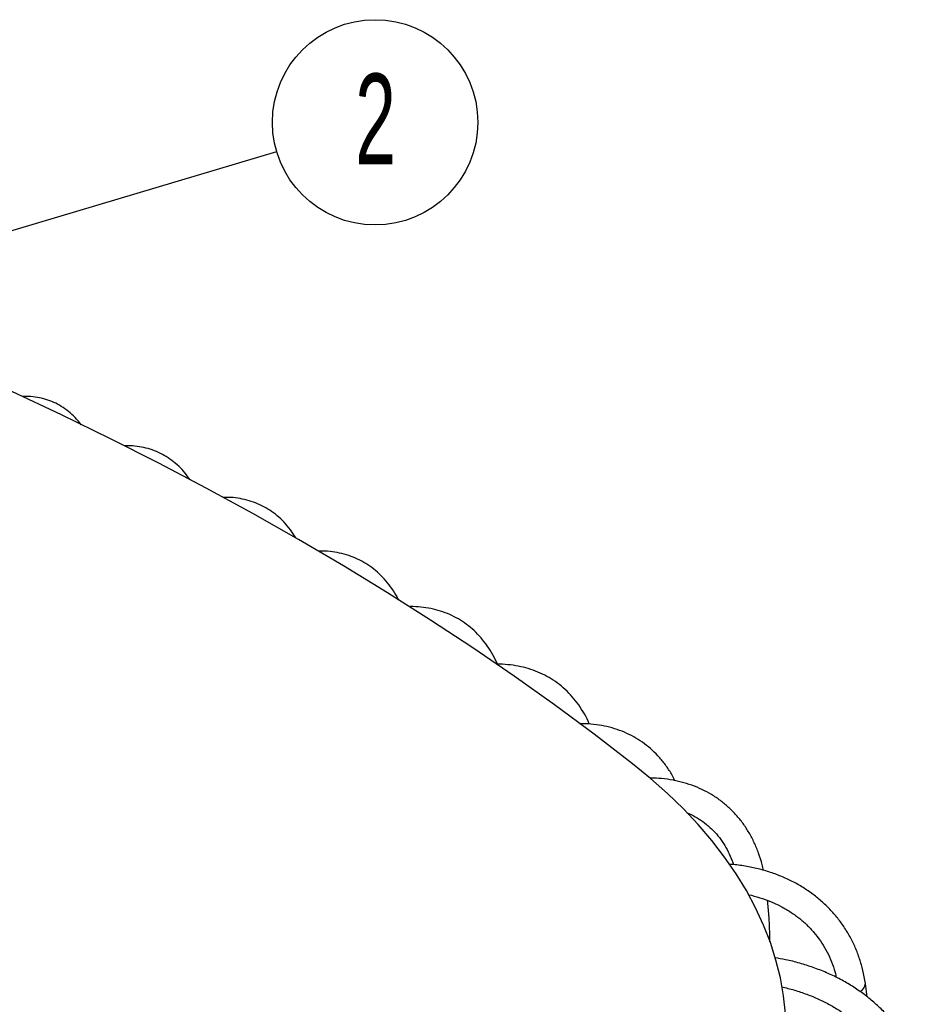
# Model space of a CAD drawing. Header units: millimetres. Extents: x 100 to 5840, y 99 to 4099.
# Tile 25 of 27: x 4503 to 5032, y 2524 to 3100. Entities that reach past the tile are written whole.
import ezdxf

# ---------------------------------------------------------------- set-up
doc = ezdxf.new("R2010")
doc.units = ezdxf.units.MM
doc.header["$LTSCALE"] = 20
doc.layers.add('FORMAT', color=7, linetype='Continuous')
doc.styles.add('SLDTEXTSTYLE0', font='TXT', dxfattribs={"width": 0.605})
doc.dimstyles.new('SLDDIMSTYLE3', dxfattribs={"dimtxt": 0.18, "dimasz": 40, "dimexe": 0, "dimexo": 0.0625, "dimgap": 0, "dimtad": 0, "dimtih": 1, "dimtoh": 1, "dimdec": 0, "dimrnd": 1e-09, "dimzin": 0, "dimdsep": 46, "dimtxsty": 'Standard', "dimsah": 1, "dimcen": 0.09, "dimadec": 0, "dimazin": 0, "dimtfac": 40, "dimtdec": 0, "dimtofl": 0, "dimtmove": 0, "dimatfit": 3, "dimfxl": 1, "dimfrac": 2, "dimtolj": 1, "dimtzin": 0, "dimarcsym": 0})

# ---------------------------------------------------------------- blocks, each defined once
blk = doc.blocks.new('SW_NOTE_0_23')
at = {"layer": 'FORMAT', "color": 0}
blk.add_circle((57.5, 17.14), 60, dxfattribs=at)
at = {"layer": 'FORMAT', "color": 0, "insert": (57.74, 45.58), "char_height": 52.92, "attachment_point": 2, "style": 'SLDTEXTSTYLE0'}
blk.add_mtext('2', dxfattribs=at)

msp = doc.modelspace()

# ---------------------------------------------------------------- linework, layer by layer
at = {"color": 7, "linetype": 'Continuous', "lineweight": 25, "flags": 128}
for points in [[(4860.926, 2664.608), (4838.399, 2681.898), (4815.315, 2698.942), (4791.682, 2715.733), (4767.507, 2732.266), (4742.801, 2748.534), (4717.57, 2764.532), (4691.825, 2780.254), (4665.574, 2795.695), (4638.826, 2810.85), (4611.592, 2825.712), (4583.879, 2840.277), (4555.699, 2854.54), (4527.06, 2868.496), (4497.974, 2882.139), (4468.45, 2895.465), (4438.499, 2908.47)], [(4950.292, 2518.519), (4949.146, 2528.978), (4947.285, 2539.404), (4944.714, 2549.778), (4941.435, 2560.086), (4937.454, 2570.312), (4932.778, 2580.439), (4927.413, 2590.451), (4921.368, 2600.333), (4914.652, 2610.07), (4907.275, 2619.646), (4899.25, 2629.047), (4890.589, 2638.258), (4881.304, 2647.264), (4871.412, 2656.052), (4860.926, 2664.608)]]:
    msp.add_lwpolyline(points, dxfattribs=at)
at = {"color": 8, "linetype": 'Continuous', "lineweight": 25}
msp.add_arc((4991.948, 2536.198), 5.021, 290.747049, 0.117498, dxfattribs=at)
at = {"color": 7, "linetype": 'Continuous', "lineweight": 25}
for points, knots in [([(4538.562, 2862.73), (4538.268, 2863.148), (4536.915, 2865.068), (4534.11, 2867.982), (4530.183, 2871.404), (4525.934, 2874.197), (4521.435, 2876.402), (4516.708, 2878.018), (4511.773, 2879.011), (4507.518, 2879.441), (4504.88, 2879.317), (4503.986, 2879.274)], [0, 0, 0, 0, 0.0368702, 0.1693896, 0.2996804, 0.427981, 0.5548744, 0.6811722, 0.807528, 0.9347433, 1, 1, 1, 1]), ([(4602.224, 2830.538), (4601.283, 2831.874), (4599.262, 2834.743), (4595.67, 2838.542), (4591.604, 2842.008), (4587.225, 2844.883), (4582.578, 2847.176), (4577.687, 2848.889), (4572.572, 2849.992), (4567.907, 2850.525), (4564.906, 2850.442), (4563.722, 2850.41)], [0, 0, 0, 0, 0.1046213, 0.2247183, 0.3431056, 0.4600394, 0.5760141, 0.6916665, 0.8074593, 0.9240317, 1, 1, 1, 1]), ([(4663.979, 2796.575), (4663.501, 2797.402), (4662.032, 2799.939), (4659.113, 2803.686), (4655.283, 2807.786), (4651.083, 2811.307), (4646.576, 2814.267), (4641.781, 2816.651), (4636.73, 2818.463), (4631.44, 2819.68), (4626.309, 2820.332), (4622.886, 2820.304), (4621.352, 2820.291)], [0, 0, 0, 0, 0.0533873, 0.1639051, 0.2730688, 0.3809318, 0.4877463, 0.5939271, 0.6999371, 0.8061703, 0.9131007, 1, 1, 1, 1]), ([(4724.128, 2760.299), (4723.904, 2760.774), (4722.796, 2763.123), (4720.354, 2766.916), (4716.812, 2771.609), (4712.848, 2775.745), (4708.537, 2779.346), (4703.898, 2782.39), (4698.961, 2784.87), (4693.752, 2786.786), (4688.291, 2788.117), (4682.642, 2788.91), (4678.744, 2788.95), (4676.803, 2788.97)], [0, 0, 0, 0, 0.0254171, 0.1258507, 0.225276, 0.323642, 0.4210401, 0.5177033, 0.6139728, 0.7101763, 0.8066443, 0.9037222, 1, 1, 1, 1]), ([(4781.928, 2722.734), (4781.048, 2724.616), (4779.276, 2728.4), (4776.027, 2733.555), (4772.369, 2738.283), (4768.306, 2742.489), (4763.879, 2746.166), (4759.112, 2749.299), (4754.035, 2751.88), (4748.67, 2753.897), (4743.046, 2755.363), (4737.167, 2756.202), (4732.85, 2756.537), (4730.463, 2756.419), (4730.154, 2756.404)], [0, 0, 0, 0, 0.0906226, 0.1822901, 0.273127, 0.3631343, 0.4524218, 0.5412005, 0.6297522, 0.7183071, 0.8071448, 0.8965184, 0.9865983, 1, 1, 1, 1]), ([(4835.676, 2687.772), (4835.648, 2687.842), (4834.831, 2689.942), (4832.778, 2693.715), (4829.498, 2699.008), (4825.729, 2703.778), (4821.57, 2708.058), (4817.03, 2711.816), (4812.139, 2715.042), (4806.925, 2717.724), (4801.41, 2719.852), (4795.622, 2721.432), (4789.572, 2722.404), (4784.749, 2722.831), (4781.906, 2722.74), (4781.208, 2722.718)], [0, 0, 0, 0, 0.003118, 0.0931856, 0.1825799, 0.271255, 0.3592465, 0.4466777, 0.5337472, 0.6206945, 0.7076996, 0.7950072, 0.8828133, 0.9712418, 1, 1, 1, 1]), ([(4885.659, 2654.668), (4885.115, 2655.772), (4883.625, 2658.799), (4880.654, 2663.298), (4876.827, 2668.153), (4872.563, 2672.5), (4867.915, 2676.344), (4862.904, 2679.665), (4857.556, 2682.453), (4851.896, 2684.694), (4845.951, 2686.391), (4839.735, 2687.497), (4834.366, 2688.039), (4831.02, 2687.992), (4829.885, 2687.976)], [0, 0, 0, 0, 0.0524623, 0.1437876, 0.2344712, 0.3245754, 0.4142348, 0.5036408, 0.5929861, 0.6824516, 0.7722421, 0.8625142, 0.9533596, 1, 1, 1, 1]), ([(4937.334, 2602.283), (4937.1, 2603.419), (4936.394, 2606.856), (4934.637, 2612.275), (4932.11, 2618.502), (4929.053, 2624.324), (4925.523, 2629.729), (4921.533, 2634.685), (4917.112, 2639.171), (4912.283, 2643.17), (4907.071, 2646.664), (4901.503, 2649.639), (4895.604, 2652.084), (4889.4, 2653.992), (4882.911, 2655.33), (4876.809, 2656.104), (4872.803, 2656.177), (4871.114, 2656.208)], [0, 0, 0, 0, 0.0353685, 0.1069609, 0.178209, 0.2490684, 0.3195263, 0.3896097, 0.4593873, 0.528964, 0.5984672, 0.6679884, 0.7376575, 0.807583, 0.8778401, 0.9484649, 1, 1, 1, 1]), ([(4892.577, 2635.933), (4892.986, 2635.779), (4895.119, 2634.977), (4898.634, 2633.027), (4903.097, 2630.066), (4907.163, 2626.561), (4910.833, 2622.58), (4914.078, 2618.143), (4916.838, 2613.257), (4918.767, 2609.087), (4919.603, 2606.416), (4919.843, 2605.648)], [0, 0, 0, 0, 0.0308125, 0.1605785, 0.291514, 0.4233416, 0.5555151, 0.6872373, 0.8180303, 0.9476696, 1, 1, 1, 1]), ([(4996.968, 2536.211), (4996.759, 2537.523), (4996.169, 2541.225), (4994.736, 2547.16), (4992.501, 2553.907), (4989.694, 2560.361), (4986.342, 2566.492), (4982.463, 2572.271), (4978.076, 2577.672), (4973.204, 2582.669), (4967.871, 2587.24), (4962.102, 2591.363), (4955.922, 2595.019), (4949.361, 2598.19), (4942.448, 2600.858), (4935.221, 2603.022), (4927.698, 2604.618), (4921.763, 2605.547), (4918.292, 2605.761), (4917.474, 2605.812)], [0, 0, 0, 0, 0.0347182, 0.0979942, 0.1611312, 0.2240902, 0.2869007, 0.3496053, 0.4122567, 0.474899, 0.5375829, 0.6003601, 0.663272, 0.7263468, 0.7895985, 0.8530272, 0.916622, 0.980364, 1, 1, 1, 1]), ([(4928.475, 2588.072), (4928.538, 2588.06), (4930.882, 2587.634), (4935.251, 2586.332), (4941.52, 2584.139), (4947.412, 2581.41), (4952.939, 2578.231), (4958.062, 2574.596), (4962.757, 2570.525), (4966.995, 2566.034), (4970.749, 2561.144), (4973.999, 2555.885), (4976.699, 2550.277), (4978.732, 2544.893), (4979.606, 2541.266), (4979.978, 2539.719)], [0, 0, 0, 0, 0.0022796, 0.0857435, 0.1694235, 0.253382, 0.3376781, 0.4223576, 0.5074382, 0.5928963, 0.6786567, 0.7645953, 0.8505206, 0.9362628, 1, 1, 1, 1]), ([(4941.15, 2560.454), (4941.147, 2561.374), (4941.131, 2566.698), (4940.714, 2574.789), (4940.05, 2581.839), (4939.786, 2584.65)], [0, 0, 0, 0, 0.11162581, 0.64588741, 1, 1, 1, 1]), ([(5032.002, 2471.543), (5031.779, 2472.882), (5031.153, 2476.646), (5029.637, 2482.727), (5027.281, 2489.7), (5024.324, 2496.454), (5020.79, 2502.959), (5016.695, 2509.182), (5012.059, 2515.095), (5006.903, 2520.669), (5001.251, 2525.876), (4995.13, 2530.692), (4988.57, 2535.091), (4981.603, 2539.051), (4974.261, 2542.551), (4966.585, 2545.579), (4958.605, 2548.097), (4951.059, 2550.004), (4946.098, 2550.832), (4943.962, 2551.188)], [0, 0, 0, 0, 0.033638, 0.0945799, 0.1554984, 0.2164024, 0.2773183, 0.3382786, 0.3993114, 0.4604386, 0.5216743, 0.5830251, 0.6444905, 0.7060644, 0.767736, 0.8294926, 0.89132, 0.9532046, 1, 1, 1, 1]), ([(4947.977, 2534.121), (4949.232, 2533.857), (4953.041, 2533.056), (4959.14, 2531.193), (4966.236, 2528.578), (4972.985, 2525.483), (4979.368, 2521.959), (4985.346, 2518.018), (4990.889, 2513.681), (4995.967, 2508.972), (5000.554, 2503.914), (5004.624, 2498.532), (5008.153, 2492.853), (5011.124, 2486.907), (5013.503, 2480.723), (5015.198, 2474.788), (5015.881, 2470.873), (5016.183, 2469.142)], [0, 0, 0, 0, 0.0339964, 0.1032722, 0.1725847, 0.2419534, 0.3114017, 0.3809567, 0.450648, 0.5205051, 0.5905542, 0.6608136, 0.7312884, 0.8019655, 0.8728108, 0.9437702, 1, 1, 1, 1]), ([(4997.964, 2528.335), (4997.919, 2528.819), (4997.669, 2531.47), (4997.283, 2534.079), (4996.968, 2536.211)], [0, 0, 0, 0, 0.1827355, 1, 1, 1, 1])]:
    msp.add_open_spline(points, degree=3, knots=knots, dxfattribs=at)

# ---------------------------------------------------------------- block references
at = {"layer": 'FORMAT'}
msp.add_blockref('SW_NOTE_0_23', (4652.888, 3022.381), dxfattribs=at)

# ---------------------------------------------------------------- leaders
msp.add_leader([(4262.755, 2906.087), (4652.888, 3022.381)], dimstyle='SLDDIMSTYLE3', dxfattribs=at)

doc.saveas('drawing.dxf')
